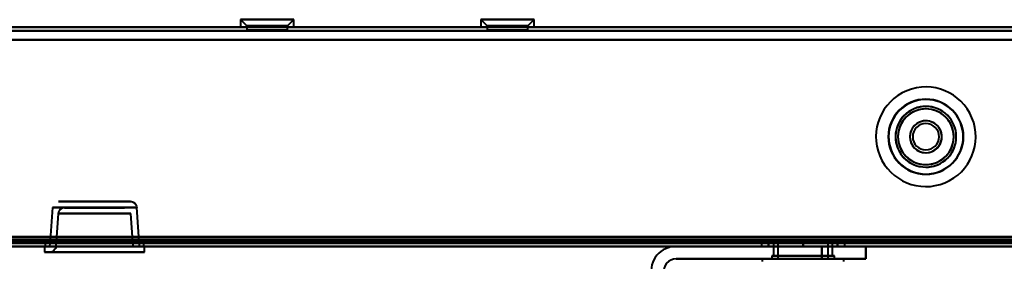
# Model space of a CAD drawing. Header units: millimetres. Extents: x -1087 to 1688, y -120 to 1210.
# Tile 53 of 92: x 456 to 612, y 126 to 165. Entities that reach past the tile are written whole.
import ezdxf

# ---------------------------------------------------------------- set-up
doc = ezdxf.new("R2010")
doc.units = ezdxf.units.MM
doc.layers.add('G-IMPT', color=8, linetype='Continuous', lineweight=40)

# ---------------------------------------------------------------- blocks, each defined once
blk = doc.blocks.new('NEXA 2000 CALQUES_dwg-762145-Arrière')
at = {"layer": 'G-IMPT'}
for p, q in [((703.9, 163.37), (-703.9, 163.37)), ((490.75, 164.57), (491.75, 163.57)), ((490.75, 164.57), (491.75, 163.57)), ((490.75, 164.57), (490.75, 163.37)), ((490.75, 164.57), (490.75, 163.37)), ((498.68, 164.57), (490.75, 164.57)), ((498.68, 164.57), (490.75, 164.57)), ((490.75, 164.57), (498.68, 164.57)), ((490.75, 164.57), (498.68, 164.57)), ((498.68, 163.37), (490.75, 163.37)), ((498.68, 163.37), (490.75, 163.37)), ((490.75, 163.37), (498.68, 163.37)), ((490.75, 163.37), (498.68, 163.37)), ((499.25, 164.57), (491.32, 164.57)), ((499.25, 164.57), (491.32, 164.57)), ((491.32, 164.57), (499.25, 164.57)), ((491.32, 164.57), (499.25, 164.57)), ((499.25, 163.37), (491.32, 163.37)), ((499.25, 163.37), (491.32, 163.37)), ((491.32, 163.37), (499.25, 163.37)), ((491.32, 163.37), (499.25, 163.37)), ((491.75, 163.57), (491.75, 162.87)), ((491.75, 163.57), (491.75, 162.87)), ((497.81, 163.57), (491.75, 163.57)), ((497.81, 163.57), (491.75, 163.57)), ((491.75, 163.57), (497.81, 163.57)), ((491.75, 163.57), (497.81, 163.57)), ((498.25, 163.57), (492.19, 163.57)), ((498.25, 163.57), (492.19, 163.57)), ((492.19, 163.57), (498.25, 163.57)), ((492.19, 163.57), (498.25, 163.57)), ((498.25, 163.57), (499.25, 164.57)), ((498.25, 163.57), (499.25, 164.57)), ((498.25, 162.87), (498.25, 163.57)), ((498.25, 162.87), (498.25, 163.57)), ((499.25, 163.37), (499.25, 164.57)), ((499.25, 163.37), (499.25, 164.57)), ((529.06, 164.57), (530.06, 163.57)), ((529.06, 164.57), (530.06, 163.57)), ((529.06, 164.57), (529.06, 163.37)), ((529.06, 164.57), (529.06, 163.37)), ((536.99, 164.57), (529.06, 164.57)), ((536.99, 164.57), (529.06, 164.57)), ((529.06, 164.57), (536.99, 164.57)), ((529.06, 164.57), (536.99, 164.57)), ((536.99, 163.37), (529.06, 163.37)), ((536.99, 163.37), (529.06, 163.37)), ((529.06, 163.37), (536.99, 163.37)), ((529.06, 163.37), (536.99, 163.37)), ((537.56, 164.57), (529.63, 164.57)), ((537.56, 164.57), (529.63, 164.57)), ((529.63, 164.57), (537.56, 164.57)), ((529.63, 164.57), (537.56, 164.57)), ((537.56, 163.37), (529.63, 163.37)), ((537.56, 163.37), (529.63, 163.37)), ((529.63, 163.37), (537.56, 163.37)), ((529.63, 163.37), (537.56, 163.37)), ((530.06, 163.57), (530.06, 162.87)), ((530.06, 163.57), (530.06, 162.87)), ((536.12, 163.57), (530.06, 163.57)), ((536.12, 163.57), (530.06, 163.57)), ((530.06, 163.57), (536.12, 163.57)), ((530.06, 163.57), (536.12, 163.57)), ((536.56, 163.57), (530.49, 163.57)), ((536.56, 163.57), (530.49, 163.57)), ((530.49, 163.57), (536.56, 163.57)), ((530.49, 163.57), (536.56, 163.57)), ((536.56, 163.57), (537.56, 164.57)), ((536.56, 163.57), (537.56, 164.57)), ((536.56, 162.87), (536.56, 163.57)), ((536.56, 162.87), (536.56, 163.57)), ((537.56, 163.37), (537.56, 164.57)), ((537.56, 163.37), (537.56, 164.57)), ((498.25, 162.87), (491.75, 162.87)), ((498.25, 162.87), (491.75, 162.87)), ((498.25, 162.87), (491.75, 162.87)), ((498.25, 162.87), (491.75, 162.87)), ((491.75, 162.87), (497.81, 162.87)), ((491.75, 162.87), (492.19, 162.87)), ((491.75, 162.87), (497.81, 162.87)), ((491.75, 162.87), (492.19, 162.87)), ((492.19, 162.87), (498.25, 162.87)), ((492.19, 162.87), (498.25, 162.87)), ((536.56, 162.87), (530.06, 162.87)), ((536.56, 162.87), (530.06, 162.87)), ((536.56, 162.87), (530.06, 162.87)), ((536.56, 162.87), (530.06, 162.87)), ((530.06, 162.87), (530.49, 162.87)), ((530.06, 162.87), (536.12, 162.87)), ((530.06, 162.87), (536.12, 162.87)), ((530.06, 162.87), (530.49, 162.87)), ((530.49, 162.87), (536.56, 162.87)), ((530.49, 162.87), (536.56, 162.87)), ((473.22, 135.52), (461.78, 135.52)), ((473.22, 135.52), (461.78, 135.52)), ((461.78, 135.52), (467.5, 135.52)), ((461.78, 135.52), (467.5, 135.52)), ((467.5, 135.52), (473.22, 135.52)), ((460.78, 134.59), (460.42, 129.37)), ((467.5, 134.59), (460.78, 134.59)), ((467.5, 134.59), (460.78, 134.59)), ((460.78, 134.59), (474.22, 134.59)), ((460.78, 134.59), (474.22, 134.59)), ((461.72, 133.59), (461.35, 128.35)), ((461.72, 133.59), (467.5, 133.59)), ((473.28, 133.59), (461.72, 133.59)), ((473.28, 133.59), (461.72, 133.59)), ((462.72, 134.52), (472.28, 134.52)), ((462.72, 134.52), (472.28, 134.52)), ((467.5, 134.52), (462.72, 134.52)), ((474.22, 134.59), (467.5, 134.59)), ((472.28, 134.52), (467.5, 134.52)), ((472.28, 134.52), (467.5, 134.52)), ((467.5, 133.59), (473.28, 133.59)), ((467.5, 133.59), (473.28, 133.59)), ((473.65, 128.35), (473.28, 133.59)), ((474.65, 128.37), (474.22, 134.59)), ((176.1, 128.87), (738.9, 128.87)), ((459.63, 128.87), (459.63, 128.37)), ((467.5, 128.87), (459.63, 128.87)), ((459.63, 128.87), (475.38, 128.87)), ((459.63, 128.87), (475.38, 128.87)), ((460.38, 128.87), (460.35, 128.37)), ((474.15, 128.87), (460.38, 128.87)), ((460.38, 128.87), (474.15, 128.87)), ((460.38, 128.87), (474.15, 128.87)), ((473.65, 129.37), (460.42, 129.37)), ((473.65, 129.37), (460.42, 129.37)), ((460.42, 129.37), (473.65, 129.37)), ((475.38, 128.87), (467.5, 128.87)), ((475.38, 128.87), (467.5, 128.87)), ((474.65, 129.37), (473.65, 129.37)), ((473.65, 129.37), (474.65, 129.37)), ((474.65, 128.87), (474.15, 128.87)), ((474.15, 128.87), (474.65, 128.87)), ((474.65, 128.87), (474.65, 129.37)), ((475.38, 128.37), (475.38, 128.87)), ((573.78, 128.87), (573.78, 128.37)), ((573.78, 128.87), (573.78, 128.37)), ((580.43, 128.87), (573.78, 128.87)), ((573.78, 128.87), (580.43, 128.87)), ((580.43, 128.87), (573.78, 128.87)), ((573.78, 128.87), (580.43, 128.87)), ((575.73, 128.87), (575.73, 126.87)), ((575.73, 128.87), (575.73, 126.87)), ((575.73, 128.87), (580.43, 128.87)), ((584.5, 128.87), (575.73, 128.87)), ((575.73, 128.87), (580.43, 128.87)), ((580.43, 128.87), (575.73, 128.87)), ((580.43, 128.87), (576.36, 128.87)), ((585.13, 128.87), (576.36, 128.87)), ((576.43, 128.87), (576.43, 126.37)), ((576.43, 128.87), (576.43, 126.37)), ((580.43, 128.87), (576.43, 128.87)), ((576.43, 128.87), (584.27, 128.87)), ((580.43, 128.87), (576.43, 128.87)), ((576.43, 128.87), (584.27, 128.87)), ((576.59, 128.87), (580.43, 128.87)), ((576.59, 128.87), (580.43, 128.87)), ((587.08, 128.87), (580.43, 128.87)), ((580.43, 128.87), (587.08, 128.87)), ((587.08, 128.87), (580.43, 128.87)), ((580.43, 128.87), (587.08, 128.87)), ((580.43, 128.87), (585.13, 128.87)), ((584.43, 128.87), (580.43, 128.87)), ((585.13, 128.87), (580.43, 128.87)), ((580.43, 128.87), (584.43, 128.87)), ((580.43, 128.87), (585.13, 128.87)), ((584.43, 128.87), (580.43, 128.87)), ((584.5, 128.87), (580.43, 128.87)), ((580.43, 128.87), (584.43, 128.87)), ((584.43, 126.37), (584.43, 128.87)), ((584.43, 126.37), (584.43, 128.87)), ((585.13, 126.87), (585.13, 128.87)), ((585.13, 126.87), (585.13, 128.87)), ((587.08, 128.37), (587.08, 128.87)), ((587.08, 128.37), (587.08, 128.87)), ((-704.4, 128.37), (704.4, 128.37)), ((-704.4, 128.37), (704.4, 128.37)), ((459.55, 128.37), (459.55, 127.42)), ((459.55, 128.37), (475.45, 128.37)), ((459.55, 128.37), (475.45, 128.37)), ((475.45, 128.37), (459.55, 128.37)), ((475.45, 128.37), (459.55, 128.37)), ((459.55, 127.42), (475.45, 127.42)), ((459.55, 127.42), (475.45, 127.42)), ((475.45, 127.42), (459.55, 127.42)), ((475.45, 127.42), (459.55, 127.42)), ((459.63, 128.37), (467.5, 128.37)), ((459.63, 128.37), (467.5, 128.37)), ((475.38, 128.37), (459.63, 128.37)), ((475.38, 128.37), (459.63, 128.37)), ((460.35, 128.37), (474.65, 128.37)), ((460.35, 128.37), (474.65, 128.37)), ((474.65, 128.37), (460.35, 128.37)), ((474.65, 128.37), (460.35, 128.37)), ((460.35, 127.42), (467.5, 127.42)), ((474.65, 127.42), (460.35, 127.42)), ((474.65, 127.42), (460.35, 127.42)), ((461.35, 128.35), (473.65, 128.35)), ((461.35, 128.35), (473.65, 128.35)), ((467.5, 128.35), (461.35, 128.35)), ((467.5, 128.37), (475.38, 128.37)), ((473.65, 128.35), (467.5, 128.35)), ((473.65, 128.35), (467.5, 128.35)), ((467.5, 127.42), (474.65, 127.42)), ((467.5, 127.42), (474.65, 127.42)), ((475.45, 127.42), (475.45, 128.37)), ((573.78, 128.37), (580.43, 128.37)), ((573.78, 128.37), (580.43, 128.37)), ((587.08, 128.37), (573.78, 128.37)), ((587.08, 128.37), (573.78, 128.37)), ((573.78, 128.37), (580.43, 128.37)), ((580.43, 128.37), (573.78, 128.37)), ((580.43, 128.37), (587.08, 128.37)), ((580.43, 128.37), (587.08, 128.37)), ((587.08, 128.37), (580.43, 128.37)), ((583.43, 128.37), (586.27, 128.37)), ((586.27, 128.37), (583.43, 128.37)), ((583.43, 128.37), (590.43, 128.37)), ((590.43, 128.37), (583.43, 128.37)), ((586.27, 128.37), (590.43, 128.37)), ((590.43, 128.37), (586.27, 128.37)), ((590.43, 126.37), (590.43, 128.37)), ((573.93, 126.37), (573.93, 125.97)), ((573.93, 126.37), (573.93, 125.97)), ((573.93, 126.37), (578.61, 126.37)), ((573.93, 126.37), (582.26, 126.37)), ((573.93, 126.37), (578.61, 126.37)), ((573.93, 126.37), (582.26, 126.37)), ((586.93, 126.37), (573.93, 126.37)), ((586.93, 126.37), (573.93, 126.37)), ((586.93, 126.37), (573.93, 126.37)), ((586.93, 126.37), (573.93, 126.37)), ((575.43, 126.87), (575.43, 126.37)), ((575.43, 126.87), (575.43, 126.37)), ((585.43, 126.87), (575.43, 126.87)), ((585.43, 126.87), (575.43, 126.87)), ((575.43, 126.87), (585.43, 126.87)), ((575.43, 126.87), (585.43, 126.87)), ((585.43, 126.87), (575.43, 126.87)), ((580.43, 126.87), (575.43, 126.87)), ((575.43, 126.87), (580.43, 126.87)), ((575.43, 126.37), (585.43, 126.37)), ((575.43, 126.37), (585.43, 126.37)), ((585.43, 126.37), (575.43, 126.37)), ((585.43, 126.37), (575.43, 126.37)), ((575.43, 126.37), (585.43, 126.37)), ((575.43, 126.37), (585.43, 126.37)), ((585.43, 126.37), (575.43, 126.37)), ((585.43, 126.37), (575.43, 126.37)), ((575.73, 126.87), (578.08, 126.87)), ((582.78, 126.87), (575.73, 126.87)), ((575.73, 126.87), (584.5, 126.87)), ((582.78, 126.87), (575.73, 126.87)), ((576.36, 126.87), (585.13, 126.87)), ((576.36, 126.87), (582.78, 126.87)), ((584.27, 126.37), (576.43, 126.37)), ((576.43, 126.37), (584.27, 126.37)), ((584.27, 126.37), (576.43, 126.37)), ((576.43, 126.37), (584.27, 126.37)), ((584.43, 126.37), (576.59, 126.37)), ((576.59, 126.37), (584.43, 126.37)), ((584.43, 126.37), (576.59, 126.37)), ((576.59, 126.37), (584.43, 126.37)), ((578.08, 126.87), (584.5, 126.87)), ((585.13, 126.87), (578.08, 126.87)), ((585.13, 126.87), (578.08, 126.87)), ((578.61, 126.37), (586.93, 126.37)), ((578.61, 126.37), (586.93, 126.37)), ((585.43, 126.87), (580.43, 126.87)), ((580.43, 126.87), (585.43, 126.87)), ((582.78, 126.87), (585.13, 126.87)), ((583.43, 126.37), (590.43, 126.37)), ((583.43, 126.37), (590.43, 126.37)), ((590.43, 126.37), (583.43, 126.37)), ((590.43, 126.37), (583.43, 126.37)), ((585.43, 126.37), (585.43, 126.87)), ((585.43, 126.37), (585.43, 126.87)), ((586.93, 125.97), (586.93, 126.37)), ((586.93, 125.97), (586.93, 126.37))]:
    blk.add_line(p, q, dxfattribs=at)
at = {"layer": 'G-IMPT', "flags": 128}
for points in [[(703.9, 163.37), (351.95, 163.37), (0, 163.37), (-351.95, 163.37), (-703.9, 163.37)], [(-703.9, 163.37), (-351.95, 163.37), (0, 163.37), (351.95, 163.37), (703.9, 163.37)], [(-703.9, 163.37), (-351.95, 163.37), (0, 163.37), (351.95, 163.37), (703.9, 163.37)], [(703.9, 163.37), (351.95, 163.37), (0, 163.37), (-351.95, 163.37), (-703.9, 163.37)], [(-703.9, 162.77), (-351.95, 162.77), (0, 162.77), (351.95, 162.77), (703.9, 162.77)], [(-703.9, 162.77), (-351.95, 162.77), (0, 162.77), (351.95, 162.77), (703.9, 162.77)], [(703.9, 162.77), (351.95, 162.77), (0, 162.77), (-351.95, 162.77), (-703.9, 162.77)], [(703.9, 162.77), (351.95, 162.77), (0, 162.77), (-351.95, 162.77), (-703.9, 162.77)], [(-704.4, 161.37), (-352.2, 161.37), (0, 161.37), (352.2, 161.37), (704.4, 161.37)], [(704.4, 161.37), (352.2, 161.37), (0, 161.37), (-352.2, 161.37), (-704.4, 161.37)], [(703.9, 161.37), (351.95, 161.37), (0, 161.37), (-351.95, 161.37), (-703.9, 161.37)], [(-703.9, 161.37), (-351.95, 161.37), (0, 161.37), (351.95, 161.37), (703.9, 161.37)], [(703.9, 161.37), (351.95, 161.37), (0, 161.37), (-351.95, 161.37), (-703.9, 161.37)], [(-703.9, 161.37), (-351.95, 161.37), (0, 161.37), (351.95, 161.37), (703.9, 161.37)], [(703.9, 161.37), (351.95, 161.37), (0, 161.37), (-351.95, 161.37), (-703.9, 161.37)], [(-703.9, 161.37), (-351.95, 161.37), (0, 161.37), (351.95, 161.37), (703.9, 161.37)], [(473.23, 135.52), (473.4, 135.51), (473.55, 135.46), (473.68, 135.41), (473.9, 135.26), (474.03, 135.11), (474.11, 134.98), (474.18, 134.78), (474.22, 134.59)], [(462.7, 134.52), (462.53, 134.51), (462.38, 134.46), (462.25, 134.41), (462.04, 134.26), (461.9, 134.11), (461.83, 133.98), (461.75, 133.78), (461.72, 133.59)], [(704.4, 128.97), (352.2, 128.97), (0, 128.97), (-352.2, 128.97), (-704.4, 128.97)], [(704.4, 128.97), (352.2, 128.97), (0, 128.97), (-352.2, 128.97), (-704.4, 128.97)], [(704.4, 128.97), (352.2, 128.97), (0, 128.97), (-352.2, 128.97), (-704.4, 128.97)], [(-704.4, 128.97), (-352.2, 128.97), (0, 128.97), (352.2, 128.97), (704.4, 128.97)], [(-704.4, 128.97), (-352.2, 128.97), (0, 128.97), (352.2, 128.97), (704.4, 128.97)], [(-704.4, 128.97), (-352.2, 128.97), (0, 128.97), (352.2, 128.97), (704.4, 128.97)], [(704.4, 128.97), (352.2, 128.97), (0, 128.97), (-352.2, 128.97), (-704.4, 128.97)], [(-704.4, 128.97), (-352.2, 128.97), (0, 128.97), (352.2, 128.97), (704.4, 128.97)], [(704.4, 128.97), (352.2, 128.97), (0, 128.97), (-352.2, 128.97), (-704.4, 128.97)], [(-704.4, 128.87), (-352.2, 128.87), (0, 128.87), (352.2, 128.87), (704.4, 128.87)], [(704.4, 128.87), (352.2, 128.87), (0, 128.87), (-352.2, 128.87), (-704.4, 128.87)], [(-704.4, 128.87), (-352.2, 128.87), (0, 128.87), (352.2, 128.87), (704.4, 128.87)], [(704, 129.37), (352, 129.37), (0, 129.37), (-352, 129.37), (-704, 129.37)], [(-704, 129.37), (-352, 129.37), (0, 129.37), (352, 129.37), (704, 129.37)], [(-704, 128.87), (-352, 128.87), (0, 128.87), (352, 128.87), (704, 128.87)], [(704, 128.87), (352, 128.87), (0, 128.87), (-352, 128.87), (-704, 128.87)], [(-704, 128.87), (-352, 128.87), (0, 128.87), (352, 128.87), (704, 128.87)], [(704, 128.87), (352, 128.87), (0, 128.87), (-352, 128.87), (-704, 128.87)], [(703.9, 129.87), (351.95, 129.87), (0, 129.87), (-351.95, 129.87), (-703.9, 129.87)], [(-703.9, 129.87), (-351.95, 129.87), (0, 129.87), (351.95, 129.87), (703.9, 129.87)], [(703.9, 129.87), (351.95, 129.87), (0, 129.87), (-351.95, 129.87), (-703.9, 129.87)], [(-703.9, 129.87), (-351.95, 129.87), (0, 129.87), (351.95, 129.87), (703.9, 129.87)], [(703.9, 129.87), (351.95, 129.87), (0, 129.87), (-351.95, 129.87), (-703.9, 129.87)], [(703.9, 129.87), (351.95, 129.87), (0, 129.87), (-351.95, 129.87), (-703.9, 129.87)], [(-703.9, 129.87), (-351.95, 129.87), (0, 129.87), (351.95, 129.87), (703.9, 129.87)], [(-703.9, 129.87), (-351.95, 129.87), (0, 129.87), (351.95, 129.87), (703.9, 129.87)], [(-703.9, 129.47), (-351.95, 129.47), (0, 129.47), (351.95, 129.47), (703.9, 129.47)], [(703.9, 129.47), (351.95, 129.47), (0, 129.47), (-351.95, 129.47), (-703.9, 129.47)], [(703.9, 129.37), (351.95, 129.37), (0, 129.37), (-351.95, 129.37), (-703.9, 129.37)], [(-703.9, 129.37), (-351.95, 129.37), (0, 129.37), (351.95, 129.37), (703.9, 129.37)], [(-703.9, 128.87), (-351.95, 128.87), (0, 128.87), (351.95, 128.87), (703.9, 128.87)], [(703.9, 128.87), (351.95, 128.87), (0, 128.87), (-351.95, 128.87), (-703.9, 128.87)], [(-703.9, 128.87), (-351.95, 128.87), (0, 128.87), (351.95, 128.87), (703.9, 128.87)], [(703.9, 128.87), (351.95, 128.87), (0, 128.87), (-351.95, 128.87), (-703.9, 128.87)], [(703.9, 128.87), (351.95, 128.87), (0, 128.87), (-351.95, 128.87), (-703.9, 128.87)], [(-703.9, 128.87), (-351.95, 128.87), (0, 128.87), (351.95, 128.87), (703.9, 128.87)], [(175.6, 128.97), (316.55, 128.97), (457.5, 128.97), (598.45, 128.97), (739.4, 128.97)], [(175.6, 128.97), (316.55, 128.97), (457.5, 128.97), (598.45, 128.97), (739.4, 128.97)], [(739.4, 128.97), (598.45, 128.97), (457.5, 128.97), (316.55, 128.97), (175.6, 128.97)], [(739.4, 128.87), (598.45, 128.87), (457.5, 128.87), (316.55, 128.87), (175.6, 128.87)], [(738.9, 129.47), (598.2, 129.47), (457.5, 129.47), (316.8, 129.47), (176.1, 129.47)], [(738.9, 129.47), (598.2, 129.47), (457.5, 129.47), (316.8, 129.47), (176.1, 129.47)], [(176.1, 129.47), (316.8, 129.47), (457.5, 129.47), (598.2, 129.47), (738.9, 129.47)], [(176.1, 129.37), (316.8, 129.37), (457.5, 129.37), (598.2, 129.37), (738.9, 129.37)], [(738.9, 129.37), (598.2, 129.37), (457.5, 129.37), (316.8, 129.37), (176.1, 129.37)], [(176.1, 129.37), (316.8, 129.37), (457.5, 129.37), (598.2, 129.37), (738.9, 129.37)], [(176.1, 128.87), (316.8, 128.87), (457.5, 128.87), (598.2, 128.87), (738.9, 128.87)], [(176.1, 128.87), (316.8, 128.87), (457.5, 128.87), (598.2, 128.87), (738.9, 128.87)], [(738.9, 128.87), (598.2, 128.87), (457.5, 128.87), (316.8, 128.87), (176.1, 128.87)], [(738.9, 128.87), (598.2, 128.87), (457.5, 128.87), (316.8, 128.87), (176.1, 128.87)], [(738.9, 128.87), (598.2, 128.87), (457.5, 128.87), (316.8, 128.87), (176.1, 128.87)], [(176.1, 128.87), (316.8, 128.87), (457.5, 128.87), (598.2, 128.87), (738.9, 128.87)], [(574.93, 128.87), (576.31, 128.87), (577.68, 128.87), (579.06, 128.87), (580.43, 128.87)], [(574.93, 128.37), (574.93, 128.5), (574.93, 128.62), (574.93, 128.75), (574.93, 128.87)], [(580.43, 128.87), (579.06, 128.87), (577.68, 128.87), (576.31, 128.87), (574.93, 128.87)], [(574.93, 128.87), (576.31, 128.87), (577.68, 128.87), (579.06, 128.87), (580.43, 128.87)], [(574.93, 128.87), (574.93, 128.75), (574.93, 128.62), (574.93, 128.5), (574.93, 128.37)], [(574.93, 128.37), (574.93, 128.5), (574.93, 128.62), (574.93, 128.75), (574.93, 128.87)], [(580.43, 128.87), (579.06, 128.87), (577.68, 128.87), (576.31, 128.87), (574.93, 128.87)], [(574.93, 128.87), (574.93, 128.75), (574.93, 128.62), (574.93, 128.5), (574.93, 128.37)], [(574.93, 128.87), (574.93, 128.75), (574.93, 128.62), (574.93, 128.5), (574.93, 128.37)], [(574.93, 128.37), (574.93, 128.5), (574.93, 128.62), (574.93, 128.75), (574.93, 128.87)], [(580.43, 128.87), (579.06, 128.87), (577.68, 128.87), (576.31, 128.87), (574.93, 128.87)], [(574.93, 128.87), (576.31, 128.87), (577.68, 128.87), (579.06, 128.87), (580.43, 128.87)], [(574.93, 128.87), (576.31, 128.87), (577.68, 128.87), (579.06, 128.87), (580.43, 128.87)], [(574.93, 128.37), (574.93, 128.5), (574.93, 128.62), (574.93, 128.75), (574.93, 128.87)], [(580.43, 128.87), (579.06, 128.87), (577.68, 128.87), (576.31, 128.87), (574.93, 128.87)], [(574.93, 128.87), (574.93, 128.75), (574.93, 128.62), (574.93, 128.5), (574.93, 128.37)], [(580.43, 128.87), (580.43, 128.75), (580.43, 128.62), (580.43, 128.5), (580.43, 128.37)], [(585.93, 128.87), (584.56, 128.87), (583.18, 128.87), (581.81, 128.87), (580.43, 128.87)], [(580.43, 128.87), (581.81, 128.87), (583.18, 128.87), (584.56, 128.87), (585.93, 128.87)], [(580.43, 128.87), (581.81, 128.87), (583.18, 128.87), (584.56, 128.87), (585.93, 128.87)], [(580.43, 128.37), (580.43, 128.5), (580.43, 128.62), (580.43, 128.75), (580.43, 128.87)], [(580.43, 128.37), (580.43, 128.5), (580.43, 128.62), (580.43, 128.75), (580.43, 128.87)], [(585.93, 128.87), (584.56, 128.87), (583.18, 128.87), (581.81, 128.87), (580.43, 128.87)], [(580.43, 128.87), (580.43, 128.75), (580.43, 128.62), (580.43, 128.5), (580.43, 128.37)], [(580.43, 128.87), (581.81, 128.87), (583.18, 128.87), (584.56, 128.87), (585.93, 128.87)], [(585.93, 128.87), (584.56, 128.87), (583.18, 128.87), (581.81, 128.87), (580.43, 128.87)], [(580.43, 128.87), (580.43, 128.75), (580.43, 128.62), (580.43, 128.5), (580.43, 128.37)], [(580.43, 128.37), (580.43, 128.5), (580.43, 128.62), (580.43, 128.75), (580.43, 128.87)], [(585.93, 128.87), (584.56, 128.87), (583.18, 128.87), (581.81, 128.87), (580.43, 128.87)], [(580.43, 128.87), (580.43, 128.75), (580.43, 128.62), (580.43, 128.5), (580.43, 128.37)], [(580.43, 128.87), (581.81, 128.87), (583.18, 128.87), (584.56, 128.87), (585.93, 128.87)], [(580.43, 128.37), (580.43, 128.5), (580.43, 128.62), (580.43, 128.75), (580.43, 128.87)], [(585.93, 128.87), (585.93, 128.75), (585.93, 128.62), (585.93, 128.5), (585.93, 128.37)], [(585.93, 128.37), (585.93, 128.5), (585.93, 128.62), (585.93, 128.75), (585.93, 128.87)], [(585.93, 128.87), (585.93, 128.75), (585.93, 128.62), (585.93, 128.5), (585.93, 128.37)], [(585.93, 128.37), (585.93, 128.5), (585.93, 128.62), (585.93, 128.75), (585.93, 128.87)], [(585.93, 128.37), (585.93, 128.5), (585.93, 128.62), (585.93, 128.75), (585.93, 128.87)], [(585.93, 128.87), (585.93, 128.75), (585.93, 128.62), (585.93, 128.5), (585.93, 128.37)], [(585.93, 128.37), (585.93, 128.5), (585.93, 128.62), (585.93, 128.75), (585.93, 128.87)], [(585.93, 128.87), (585.93, 128.75), (585.93, 128.62), (585.93, 128.5), (585.93, 128.37)], [(-704.4, 128.37), (-352.2, 128.37), (0, 128.37), (352.2, 128.37), (704.4, 128.37)], [(704.4, 128.37), (352.2, 128.37), (0, 128.37), (-352.2, 128.37), (-704.4, 128.37)], [(560.2, 128.37), (280.1, 128.37), (0, 128.37), (-280.1, 128.37), (-560.2, 128.37)], [(-560.2, 128.37), (-280.1, 128.37), (0, 128.37), (280.1, 128.37), (560.2, 128.37)], [(560.2, 128.37), (280.1, 128.37), (0, 128.37), (-280.1, 128.37), (-560.2, 128.37)], [(560.2, 128.37), (280.1, 128.37), (0, 128.37), (-280.1, 128.37), (-560.2, 128.37)], [(-560.2, 128.37), (-280.1, 128.37), (0, 128.37), (280.1, 128.37), (560.2, 128.37)], [(-560.2, 128.37), (-280.1, 128.37), (0, 128.37), (280.1, 128.37), (560.2, 128.37)], [(739.4, 128.37), (598.45, 128.37), (457.5, 128.37), (316.55, 128.37), (175.6, 128.37)], [(175.6, 128.37), (316.55, 128.37), (457.5, 128.37), (598.45, 128.37), (739.4, 128.37)], [(739.4, 128.37), (598.45, 128.37), (457.5, 128.37), (316.55, 128.37), (175.6, 128.37)], [(175.6, 128.37), (316.55, 128.37), (457.5, 128.37), (598.45, 128.37), (739.4, 128.37)], [(461.35, 128.35), (461.32, 128.18), (461.27, 128.03), (461.2, 127.9), (461.04, 127.69), (460.88, 127.57), (460.74, 127.5), (460.54, 127.44), (460.37, 127.42)], [(560.2, 128.37), (566.01, 128.37), (571.82, 128.37), (577.63, 128.37), (583.43, 128.37)], [(560.2, 128.37), (566.72, 128.37), (573.24, 128.37), (579.75, 128.37), (586.27, 128.37)], [(583.43, 128.37), (577.63, 128.37), (571.82, 128.37), (566.01, 128.37), (560.2, 128.37)], [(583.43, 128.37), (577.63, 128.37), (571.82, 128.37), (566.01, 128.37), (560.2, 128.37)], [(560.2, 128.37), (567.76, 128.37), (575.32, 128.37), (582.88, 128.37), (590.43, 128.37)], [(590.43, 128.37), (582.88, 128.37), (575.32, 128.37), (567.76, 128.37), (560.2, 128.37)], [(586.27, 128.37), (579.75, 128.37), (573.24, 128.37), (566.72, 128.37), (560.2, 128.37)], [(590.43, 128.37), (582.88, 128.37), (575.32, 128.37), (567.76, 128.37), (560.2, 128.37)], [(560.2, 128.37), (566.01, 128.37), (571.82, 128.37), (577.63, 128.37), (583.43, 128.37)], [(560.2, 128.37), (567.76, 128.37), (575.32, 128.37), (582.88, 128.37), (590.43, 128.37)], [(580.43, 128.37), (579.06, 128.37), (577.68, 128.37), (576.31, 128.37), (574.93, 128.37)], [(574.93, 128.37), (576.31, 128.37), (577.68, 128.37), (579.06, 128.37), (580.43, 128.37)], [(580.43, 128.37), (579.06, 128.37), (577.68, 128.37), (576.31, 128.37), (574.93, 128.37)], [(574.93, 128.37), (576.31, 128.37), (577.68, 128.37), (579.06, 128.37), (580.43, 128.37)], [(580.43, 128.37), (579.06, 128.37), (577.68, 128.37), (576.31, 128.37), (574.93, 128.37)], [(574.93, 128.37), (576.31, 128.37), (577.68, 128.37), (579.06, 128.37), (580.43, 128.37)], [(580.43, 128.37), (579.06, 128.37), (577.68, 128.37), (576.31, 128.37), (574.93, 128.37)], [(574.93, 128.37), (576.31, 128.37), (577.68, 128.37), (579.06, 128.37), (580.43, 128.37)], [(585.93, 128.37), (584.56, 128.37), (583.18, 128.37), (581.81, 128.37), (580.43, 128.37)], [(580.43, 128.37), (581.81, 128.37), (583.18, 128.37), (584.56, 128.37), (585.93, 128.37)], [(585.93, 128.37), (584.56, 128.37), (583.18, 128.37), (581.81, 128.37), (580.43, 128.37)], [(580.43, 128.37), (581.81, 128.37), (583.18, 128.37), (584.56, 128.37), (585.93, 128.37)], [(580.43, 128.37), (581.81, 128.37), (583.18, 128.37), (584.56, 128.37), (585.93, 128.37)], [(585.93, 128.37), (584.56, 128.37), (583.18, 128.37), (581.81, 128.37), (580.43, 128.37)], [(585.93, 128.37), (584.56, 128.37), (583.18, 128.37), (581.81, 128.37), (580.43, 128.37)], [(580.43, 128.37), (581.81, 128.37), (583.18, 128.37), (584.56, 128.37), (585.93, 128.37)], [(583.43, 128.37), (583.43, 127.87), (583.43, 127.37), (583.43, 126.87), (583.43, 126.37)], [(583.43, 126.37), (583.43, 126.87), (583.43, 127.37), (583.43, 127.87), (583.43, 128.37)], [(583.43, 128.37), (583.43, 127.87), (583.43, 127.37), (583.43, 126.87), (583.43, 126.37)], [(583.43, 126.37), (583.43, 126.87), (583.43, 127.37), (583.43, 127.87), (583.43, 128.37)], [(586.27, 128.37), (611.99, 128.37), (637.72, 128.37), (663.44, 128.37), (689.16, 128.37)], [(689.16, 128.37), (663.44, 128.37), (637.72, 128.37), (611.99, 128.37), (586.27, 128.37)], [(590.43, 128.37), (590.43, 127.87), (590.43, 127.37), (590.43, 126.87), (590.43, 126.37)], [(590.43, 128.37), (590.43, 127.87), (590.43, 127.37), (590.43, 126.87), (590.43, 126.37)], [(590.43, 126.37), (590.43, 126.87), (590.43, 127.37), (590.43, 127.87), (590.43, 128.37)], [(590.43, 126.37), (590.43, 126.87), (590.43, 127.37), (590.43, 127.87), (590.43, 128.37)], [(685, 128.37), (661.36, 128.37), (637.72, 128.37), (614.08, 128.37), (590.43, 128.37)], [(685, 128.37), (661.36, 128.37), (637.72, 128.37), (614.08, 128.37), (590.43, 128.37)], [(590.43, 128.37), (614.08, 128.37), (637.72, 128.37), (661.36, 128.37), (685, 128.37)], [(590.43, 128.37), (614.08, 128.37), (637.72, 128.37), (661.36, 128.37), (685, 128.37)], [(583.43, 126.37), (577.63, 126.37), (571.82, 126.37), (566.01, 126.37), (560.2, 126.37)], [(560.2, 126.37), (566.01, 126.37), (571.82, 126.37), (577.63, 126.37), (583.43, 126.37)], [(583.43, 126.37), (577.63, 126.37), (571.82, 126.37), (566.01, 126.37), (560.2, 126.37)], [(560.2, 126.37), (566.01, 126.37), (571.82, 126.37), (577.63, 126.37), (583.43, 126.37)]]:
    blk.add_lwpolyline(points, dxfattribs=at)
at = {"layer": 'G-IMPT'}
for centre, radius, start, end in [((600, 145.87), 7.95, 292.5227, 112.5227), ((600, 145.87), 7.95, 292.5227, 112.5227), ((600, 145.87), 7.95, 292.5227, 112.5227), ((600, 145.87), 7.95, 292.5227, 112.5227), ((600, 145.87), 7.95, 112.5227, 292.5227), ((600, 145.87), 7.95, 112.5227, 292.5227), ((600, 145.87), 7.95, 112.5227, 292.5227), ((600, 145.87), 7.95, 112.5227, 292.5227), ((600, 145.87), 6, 0, 180), ((600, 145.87), 6, 90, 270), ((600, 145.87), 6, 90, 270), ((600, 145.87), 6, 90, 270), ((600, 145.87), 6, 90, 180), ((600, 145.87), 6, 90, 270), ((600, 145.87), 5.95, 112.5227, 292.5227), ((600, 145.87), 5.95, 112.5227, 180), ((600, 145.87), 4.85, 360, 180), ((600, 145.87), 5.95, 292.5227, 112.5227), ((600, 145.87), 5.95, 292.5227, 112.5227), ((600, 145.87), 4.85, 292.5227, 112.5227), ((600, 145.87), 4.85, 292.5227, 112.5227), ((600, 145.87), 4.85, 292.5227, 112.5227), ((600, 145.87), 6, 0, 90), ((600, 145.87), 6, 270, 90), ((600, 145.87), 6, 270, 90), ((600, 145.87), 6, 0, 90), ((600, 145.87), 6, 270, 90), ((600, 145.87), 4.85, 112.5227, 292.5227), ((600, 145.87), 4.85, 112.5227, 180), ((600, 145.87), 4.85, 112.5227, 292.5227), ((600, 145.87), 4.45, 0, 180), ((600, 145.87), 4.45, 0, 180), ((600, 145.87), 4.45, 112.5227, 180), ((600, 145.87), 4.45, 112.5227, 292.5227), ((600, 145.87), 4.45, 360, 112.5227), ((600, 145.87), 4.45, 292.5227, 112.5227), ((600, 145.87), 2.55, 0, 180), ((600, 145.87), 2.55, 0, 180), ((600, 145.87), 2.55, 112.5227, 292.5227), ((600, 145.87), 2.55, 112.5227, 180), ((600, 145.87), 2.1, 0, 180), ((600, 145.87), 2.1, 90, 270), ((600, 145.87), 2.1, 90, 270), ((600, 145.87), 2.1, 0, 180), ((600, 145.87), 2.55, 292.5227, 112.5227), ((600, 145.87), 2.55, 0, 112.5227), ((600, 145.87), 2.1, 0, 90), ((600, 145.87), 2.1, 0, 90), ((600, 145.87), 6, 180, 0), ((600, 145.87), 6, 180, 270), ((600, 145.87), 5.95, 180, 292.5227), ((600, 145.87), 4.85, 180, 360), ((600, 145.87), 4.85, 180, 292.5227), ((600, 145.87), 4.45, 180, 360), ((600, 145.87), 4.45, 180, 292.5227), ((600, 145.87), 4.45, 180, 0), ((600, 145.87), 2.55, 180, 0), ((600, 145.87), 2.55, 180, 292.5227), ((600, 145.87), 2.55, 180, 360), ((600, 145.87), 2.1, 180, 0), ((600, 145.87), 2.1, 180, 360), ((600, 145.87), 2.1, 270, 0), ((600, 145.87), 2.1, 270, 0), ((600, 145.87), 6, 270, 0), ((600, 145.87), 6, 270, 0), ((600, 145.87), 2.55, 292.5227, 0), ((600, 145.87), 4.45, 292.5227, 360), ((560.2, 124.37), 4, 90, 190), ((560.2, 124.37), 4, 90, 190), ((560.2, 124.37), 4, 90, 190), ((560.2, 124.37), 4, 90, 190), ((560.2, 124.37), 2, 90, 190), ((560.2, 124.37), 2, 90, 190), ((560.2, 124.37), 2, 90, 190), ((560.2, 124.37), 2, 90, 190)]:
    blk.add_arc(centre, radius, start, end, dxfattribs=at)
for points in [[(474.15, 128.87), (474.08, 128.94), (473.93, 129.1), (473.75, 129.28), (473.65, 129.37)], [(473.65, 129.37), (473.75, 129.28), (473.93, 129.1), (474.08, 128.94), (474.15, 128.87)], [(474.15, 128.87), (474.08, 128.94), (473.93, 129.1), (473.75, 129.28), (473.65, 129.37)], [(473.65, 129.37), (473.75, 129.28), (473.93, 129.1), (474.08, 128.94), (474.15, 128.87)]]:
    blk.add_open_spline(points, degree=3, dxfattribs=at)

msp = doc.modelspace()

# ---------------------------------------------------------------- linework, layer by layer
at = {"color": 94, "lineweight": 30}
msp.add_line((-609.6, 128.37), (609.6, 128.37), dxfattribs=at)
msp.add_line((-609.6, 128.37), (609.6, 128.37), dxfattribs=at)

# ---------------------------------------------------------------- block references
at = {"layer": 'G-IMPT'}
msp.add_blockref('NEXA 2000 CALQUES_dwg-762145-Arrière', (0, 0), dxfattribs=at)

doc.saveas('drawing.dxf')
